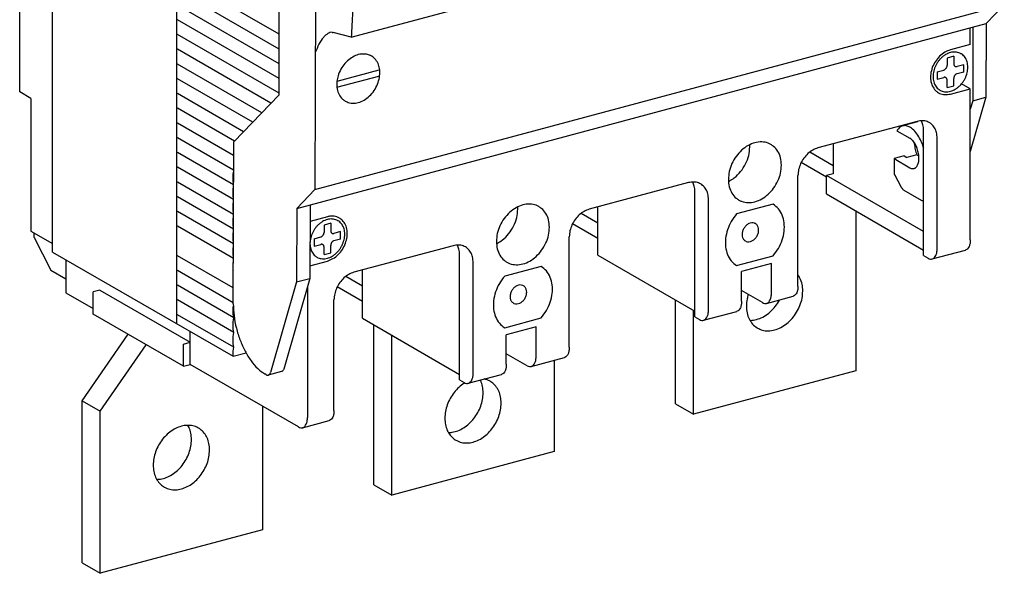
# Model space of a CAD drawing. Extents: x -741 to 1164, y -3289 to 616.
# Tile 9 of 65: x -734 to -611, y -2733 to -2664. Entities that reach past the tile are written whole.
import ezdxf

# ---------------------------------------------------------------- set-up
doc = ezdxf.new("R2010")
doc.units = 0
doc.header["$LTSCALE"] = 1.21
doc.header["$MEASUREMENT"] = 0
doc.layers.get('0').update_dxf_attribs({"linetype": 'CONTINUOUS'})

msp = doc.modelspace()

# ---------------------------------------------------------------- linework, layer by layer
for p, q in [((-696.95312, -2597.54869), (-697.17496, -2684.75666)), ((-729.88351, -2692.55765), (-729.88351, -2632.80086)), ((-714.40058, -2701.50027), (-714.38475, -2638.99461)), ((-701.65569, -2672.9449), (-701.58564, -2645.40554)), ((-692.65564, -2665.76305), (-660.42423, -2657.12328)), ((-701.65009, -2665.40217), (-714.31794, -2658.08549)), ((-701.65009, -2667.24084), (-714.31794, -2659.92416)), ((-733.99249, -2672.58805), (-733.99249, -2660.63669)), ((-701.65009, -2669.07951), (-714.31794, -2661.76283)), ((-697.17496, -2684.75666), (-611.22454, -2661.71727)), ((-611.22454, -2661.71727), (-613.48592, -2664.0732)), ((-701.65009, -2670.91819), (-714.31794, -2663.6015)), ((-699.43634, -2687.11259), (-613.48592, -2664.0732)), ((-695.0361, -2665.15723), (-695.26784, -2665.1777)), ((-692.65564, -2665.76305), (-694.90955, -2665.18144)), ((-615.46465, -2666.67374), (-615.46465, -2664.60361)), ((-615.13882, -2664.51627), (-615.16217, -2673.69606)), ((-613.48592, -2664.0732), (-613.50928, -2673.25299)), ((-701.65009, -2672.75686), (-714.31794, -2665.44017)), ((-702.66352, -2674.01019), (-714.31794, -2667.27884)), ((-615.46465, -2666.67374), (-617.94399, -2667.33834)), ((-617.53077, -2668.1469), (-618.35722, -2668.36844)), ((-618.35722, -2668.36844), (-618.35722, -2669.28777)), ((-617.53077, -2668.1469), (-617.53077, -2669.06624)), ((-703.80839, -2675.18761), (-714.31794, -2669.11751)), ((-694.41811, -2671.24857), (-689.1887, -2669.84681)), ((-619.59689, -2670.07974), (-618.77044, -2669.85821)), ((-619.59689, -2670.07974), (-619.59689, -2670.99907)), ((-616.2911, -2669.19361), (-617.11755, -2669.41514)), ((-616.2911, -2670.11294), (-617.11755, -2670.33448)), ((-616.2911, -2670.11294), (-616.2911, -2669.19361)), ((-704.9438, -2676.37049), (-714.31794, -2670.95618)), ((-694.43802, -2672.00922), (-689.2086, -2670.60745)), ((-619.59689, -2670.99907), (-618.77044, -2670.77754)), ((-618.35722, -2672.04578), (-618.35722, -2671.12644)), ((-617.53077, -2671.82425), (-617.53077, -2670.90491)), ((-732.58495, -2673.40102), (-733.99249, -2672.58805)), ((-618.35722, -2672.04578), (-617.53077, -2671.82425)), ((-617.94399, -2672.85435), (-615.46465, -2672.18975)), ((-615.46465, -2672.18975), (-616.54653, -2671.56488)), ((-615.46465, -2691.03612), (-615.46465, -2672.18975)), ((-732.58495, -2673.40102), (-732.58495, -2689.94905)), ((-706.07921, -2677.55337), (-714.31794, -2672.79485)), ((-707.30915, -2678.83473), (-701.65569, -2672.9449)), ((-613.50928, -2673.25299), (-615.46465, -2680.01081)), ((-615.16217, -2673.69606), (-615.46465, -2674.74145)), ((-615.16217, -2673.69606), (-613.50928, -2673.25299)), ((-707.21462, -2678.73625), (-714.31794, -2674.63352)), ((-622.07622, -2676.26035), (-634.47292, -2679.58334)), ((-622.05563, -2676.33718), (-623.89925, -2676.83137)), ((-707.31343, -2680.51785), (-714.31794, -2676.47219)), ((-624.60551, -2677.4311), (-622.98839, -2678.37607)), ((-621.28593, -2693.0069), (-621.28593, -2677.3782)), ((-707.3181, -2682.35382), (-714.31794, -2678.31087)), ((-619.59689, -2692.14379), (-619.59689, -2678.35376)), ((-707.36052, -2699.03026), (-707.30915, -2678.83473)), ((-632.5824, -2679.07657), (-632.5824, -2682.78622)), ((-707.32277, -2684.1898), (-714.31794, -2680.14954)), ((-632.5824, -2681.8024), (-635.49009, -2680.12298)), ((-624.96826, -2680.89649), (-624.97293, -2682.73245)), ((-623.72859, -2680.56419), (-624.96826, -2680.89649)), ((-624.96826, -2680.89649), (-622.99773, -2682.04798)), ((-623.72859, -2680.56419), (-623.37518, -2680.77071)), ((-622.13551, -2680.43841), (-623.37518, -2680.77071)), ((-622.13551, -2680.43841), (-621.89298, -2680.58014)), ((-707.32744, -2686.02577), (-714.31794, -2681.98821)), ((-633.40884, -2683.20948), (-636.54029, -2681.40082)), ((-707.36289, -2682.85751), (-707.31873, -2682.60006)), ((-707.36289, -2683.77685), (-707.36289, -2682.85751)), ((-636.95226, -2696.79597), (-636.95226, -2683.00594)), ((-632.5824, -2682.78622), (-633.40884, -2683.00775)), ((-621.28593, -2690.00969), (-633.40884, -2683.00775)), ((-633.40884, -2685.30609), (-633.40884, -2683.00775)), ((-624.92827, -2682.90565), (-624.07515, -2684.45222)), ((-707.33211, -2687.86174), (-714.31794, -2683.82688)), ((-707.32227, -2683.99188), (-707.36289, -2683.77685)), ((-707.36289, -2684.69618), (-707.32348, -2684.46641)), ((-707.36289, -2685.61552), (-707.36289, -2684.69618)), ((-697.17496, -2684.75666), (-699.43634, -2687.11259)), ((-650.58862, -2683.90322), (-662.98532, -2687.22621)), ((-623.73781, -2684.83321), (-621.59837, -2686.0834)), ((-707.33678, -2689.69772), (-714.31794, -2685.66555)), ((-707.32688, -2685.80612), (-707.36289, -2685.61552)), ((-649.79833, -2700.64977), (-649.79833, -2685.02107)), ((-648.10928, -2699.78666), (-648.10928, -2685.99663)), ((-633.40884, -2685.30609), (-621.28593, -2692.30803)), ((-621.28593, -2686.1176), (-621.33712, -2686.13132)), ((-707.36289, -2686.53485), (-707.32822, -2686.33276)), ((-707.36289, -2687.45419), (-707.36289, -2686.53485)), ((-699.43634, -2687.11259), (-699.45969, -2696.29238)), ((-697.78345, -2686.66952), (-697.8068, -2695.84931)), ((-661.92124, -2692.94896), (-661.92124, -2686.94098)), ((-640.05143, -2686.59469), (-644.59689, -2687.81312)), ((-707.34145, -2691.53369), (-714.31794, -2687.50422)), ((-707.3315, -2687.62036), (-707.36289, -2687.45419)), ((-707.36289, -2688.37352), (-707.33297, -2688.19911)), ((-707.36289, -2689.29286), (-707.36289, -2688.37352)), ((-695.62995, -2688.1624), (-697.78872, -2688.74106)), ((-661.92124, -2688.96793), (-664.00249, -2687.76585)), ((-629.74148, -2687.42428), (-629.74148, -2707.37188)), ((-707.34612, -2693.36966), (-714.31794, -2689.34289)), ((-707.33611, -2689.4346), (-707.36289, -2689.29286)), ((-695.21672, -2688.97097), (-696.04317, -2689.1925)), ((-696.04317, -2689.1925), (-696.04317, -2690.11183)), ((-695.21672, -2688.97097), (-695.21672, -2689.8903)), ((-661.92124, -2690.85235), (-665.05269, -2689.04369)), ((-732.58495, -2689.94905), (-729.88351, -2691.50935)), ((-732.17173, -2690.75762), (-732.17173, -2690.18772)), ((-732.17173, -2690.75762), (-730.10561, -2694.80047)), ((-707.36289, -2690.21219), (-707.33772, -2690.06546)), ((-707.36289, -2691.13153), (-707.36289, -2690.21219)), ((-697.28284, -2690.9038), (-696.45639, -2690.68227)), ((-697.28284, -2690.9038), (-697.28284, -2691.82314)), ((-693.97705, -2690.01767), (-694.8035, -2690.2392)), ((-693.97705, -2690.93701), (-694.8035, -2691.15854)), ((-693.97705, -2690.93701), (-693.97705, -2690.01767)), ((-665.46466, -2704.43884), (-665.46466, -2690.64881)), ((-707.34073, -2691.24883), (-707.36289, -2691.13153)), ((-707.36289, -2692.05086), (-707.34247, -2691.93181)), ((-707.36289, -2692.9702), (-707.36289, -2692.05086)), ((-697.28284, -2691.82314), (-696.45639, -2691.6016)), ((-696.04317, -2692.86984), (-696.04317, -2691.9505)), ((-695.21672, -2692.64831), (-695.21672, -2691.72897)), ((-679.92747, -2691.76763), (-692.32416, -2695.09062)), ((-729.88351, -2692.55765), (-707.36289, -2705.56509)), ((-728.23062, -2693.51233), (-728.23062, -2697.6306)), ((-707.35546, -2697.04161), (-714.31794, -2693.02023)), ((-707.34534, -2693.06307), (-707.36289, -2692.9702)), ((-696.04317, -2692.86984), (-695.21672, -2692.64831)), ((-679.13717, -2708.51418), (-679.13717, -2692.88548)), ((-661.92124, -2692.94896), (-649.79833, -2699.9509)), ((-644.59689, -2694.24847), (-640.05143, -2693.03004)), ((-621.28593, -2693.0069), (-620.72292, -2693.33209)), ((-620.20509, -2693.42522), (-616.07286, -2692.31755)), ((-707.36289, -2693.88953), (-707.34721, -2693.79816)), ((-707.36289, -2694.80887), (-707.36289, -2693.88953)), ((-697.80276, -2694.26084), (-695.62995, -2693.67841)), ((-677.44813, -2707.65107), (-677.44813, -2693.86104)), ((-668.97705, -2694.34833), (-673.52251, -2695.56676)), ((-640.25804, -2694.00476), (-643.97705, -2695.00166)), ((-640.25804, -2697.6821), (-640.25804, -2694.00476)), ((-730.10561, -2694.80047), (-728.23062, -2695.88342)), ((-707.36014, -2698.87758), (-714.31794, -2694.8589)), ((-707.34996, -2694.87731), (-707.36289, -2694.80887)), ((-697.8068, -2695.84931), (-701.07686, -2707.15069)), ((-699.45969, -2696.29238), (-697.8068, -2695.84931)), ((-691.26009, -2696.83234), (-693.34133, -2695.63025)), ((-691.26009, -2700.81337), (-691.26009, -2694.80539)), ((-643.97705, -2698.679), (-643.97705, -2695.00166)), ((-643.97705, -2698.679), (-643.97705, -2695.00166)), ((-707.28024, -2700.7624), (-714.31794, -2696.69757)), ((-699.45969, -2696.29238), (-702.72975, -2707.59375)), ((-698.10929, -2696.89471), (-698.10929, -2713.18938)), ((-691.26009, -2698.71676), (-694.39153, -2696.9081)), ((-728.23062, -2697.6306), (-724.83445, -2699.59216)), ((-724.008, -2697.31149), (-724.83445, -2697.53302)), ((-724.83445, -2700.29103), (-724.83445, -2697.53302)), ((-724.008, -2697.31149), (-712.74769, -2703.81521)), ((-641.38407, -2698.8704), (-643.97705, -2697.37275)), ((-641.38407, -2698.8704), (-643.97705, -2697.37275)), ((-640.86625, -2698.96353), (-637.56046, -2698.0774)), ((-640.86625, -2698.96353), (-637.56046, -2698.0774)), ((-707.28024, -2702.60107), (-714.31794, -2698.53624)), ((-707.36289, -2699.40555), (-707.34382, -2699.29439)), ((-707.36289, -2700.32488), (-707.36289, -2699.40555)), ((-694.8035, -2712.30325), (-694.8035, -2698.51322)), ((-652.24147, -2711.49868), (-652.24147, -2698.53979)), ((-713.57414, -2706.79475), (-724.83445, -2700.29103)), ((-707.28024, -2704.43974), (-714.31794, -2700.37491)), ((-707.28024, -2700.7624), (-707.36289, -2700.32488)), ((-707.36289, -2701.24422), (-707.28024, -2700.7624)), ((-691.26009, -2700.81337), (-679.13717, -2707.81531)), ((-691.26009, -2700.81337), (-679.13717, -2707.81531)), ((-673.52251, -2702.00211), (-668.97705, -2700.78368)), ((-649.98941, -2712.79943), (-649.98941, -2699.84054)), ((-649.79833, -2700.64977), (-649.23531, -2700.97496)), ((-649.79833, -2700.64977), (-649.23531, -2700.97496)), ((-648.71749, -2701.06809), (-644.58526, -2699.96043)), ((-648.71749, -2701.06809), (-644.58526, -2699.96043)), ((-707.36289, -2702.16355), (-707.36289, -2701.24422)), ((-689.84478, -2721.57842), (-689.84478, -2701.63082)), ((-669.59689, -2701.86917), (-673.3159, -2702.86606)), ((-669.59689, -2701.86917), (-673.3159, -2702.86606)), ((-669.59689, -2705.54651), (-669.59689, -2701.86917)), ((-669.59689, -2705.54651), (-669.59689, -2701.86917)), ((-726.20842, -2711.10047), (-720.4546, -2702.82074)), ((-712.74769, -2706.57321), (-712.74769, -2702.45494)), ((-707.28024, -2702.60107), (-707.36289, -2702.16355)), ((-707.36289, -2703.08289), (-707.28024, -2702.60107)), ((-707.36289, -2703.08289), (-707.28024, -2702.60107)), ((-707.36289, -2704.00222), (-707.36289, -2703.08289)), ((-707.36289, -2704.00222), (-707.36289, -2703.08289)), ((-687.59272, -2722.87916), (-687.59272, -2702.93156)), ((-673.3159, -2706.5434), (-673.3159, -2702.86606)), ((-673.3159, -2706.5434), (-673.3159, -2702.86606)), ((-723.95636, -2712.40122), (-718.20253, -2704.12148)), ((-713.57414, -2704.03674), (-712.74769, -2703.81521)), ((-713.57414, -2706.79475), (-713.57414, -2704.03674)), ((-707.28024, -2704.43974), (-707.36289, -2704.00222)), ((-707.28024, -2704.43974), (-707.36289, -2704.00222)), ((-707.36289, -2704.92156), (-707.28024, -2704.43974)), ((-707.36289, -2704.92156), (-707.28024, -2704.43974)), ((-707.36289, -2705.56509), (-707.36289, -2704.92156)), ((-707.36289, -2705.56509), (-707.36289, -2704.92156)), ((-707.36289, -2705.56509), (-705.75652, -2705.1345)), ((-707.36289, -2705.56509), (-705.75652, -2705.1345)), ((-670.72292, -2706.73481), (-673.3159, -2705.23716)), ((-670.72292, -2706.73481), (-673.3159, -2705.23716)), ((-670.20509, -2706.82794), (-666.07286, -2705.72027)), ((-670.20509, -2706.82794), (-666.07286, -2705.72027)), ((-713.57414, -2706.79475), (-712.74769, -2706.57321)), ((-713.57414, -2706.79475), (-712.74769, -2706.57321)), ((-699.23532, -2714.37768), (-712.74769, -2706.57321)), ((-667.34479, -2706.06122), (-667.34479, -2717.45161)), ((-703.25396, -2707.86534), (-703.43579, -2707.75908)), ((-703.25396, -2707.86534), (-703.43579, -2707.75908)), ((-701.33982, -2707.47019), (-702.99271, -2707.91326)), ((-701.33982, -2707.47019), (-702.99271, -2707.91326)), ((-678.05633, -2708.93249), (-673.9241, -2707.82483)), ((-678.05633, -2708.93249), (-673.9241, -2707.82483)), ((-629.74148, -2707.37188), (-649.98941, -2712.79943)), ((-679.13717, -2708.51418), (-678.57416, -2708.83936)), ((-679.13717, -2708.51418), (-678.57416, -2708.83936)), ((-726.20842, -2731.32585), (-726.20842, -2711.10047)), ((-726.20842, -2711.10047), (-723.95636, -2712.40122)), ((-703.70842, -2711.79411), (-703.70842, -2727.19904)), ((-652.24147, -2711.49868), (-649.98941, -2712.79943)), ((-723.95636, -2732.62659), (-723.95636, -2712.40122)), ((-698.71749, -2714.47081), (-695.4117, -2713.58468)), ((-667.34479, -2717.45161), (-687.59272, -2722.87916)), ((-689.84478, -2721.57842), (-687.59272, -2722.87916)), ((-703.70842, -2727.19904), (-723.95636, -2732.62659)), ((-726.20842, -2731.32585), (-723.95636, -2732.62659))]:
    msp.add_line(p, q)
for points in [[(-692.49791, -2662.63751), (-692.57389, -2664.20209), (-692.65564, -2665.76305)], [(-695.26784, -2665.17771), (-695.30431, -2665.18848), (-695.58012, -2665.31844), (-695.84509, -2665.51256), (-696.0886, -2665.74909), (-697.13152, -2667.67944)], [(-695.0361, -2665.15723), (-694.99065, -2665.16428), (-694.9484, -2665.17236), (-694.90955, -2665.18144)], [(-617.94399, -2667.33834), (-618.6425, -2667.63729), (-619.28443, -2668.13547), (-619.81775, -2668.7925), (-620.19928, -2669.55516), (-620.3981, -2670.36167), (-620.3981, -2671.14668), (-620.26541, -2671.68732)], [(-616.63109, -2667.82327), (-616.77112, -2667.75179), (-617.04278, -2667.65959), (-617.3328, -2667.61701), (-617.63525, -2667.62489), (-617.94399, -2667.68309), (-618.25273, -2667.79041), (-618.55519, -2667.94467), (-618.8452, -2668.14274), (-619.11687, -2668.38058), (-619.36466, -2668.65334), (-619.58353, -2668.95548), (-619.76903, -2669.28085), (-619.91737, -2669.62281), (-620.02554, -2669.97442), (-620.09133, -2670.3285), (-620.11342, -2670.67786)], [(-692.79758, -2668.44697), (-693.4324, -2669.03133), (-693.9427, -2669.7576), (-694.29021, -2670.57131), (-694.43334, -2671.24678)], [(-690.73147, -2667.89313), (-691.41156, -2667.87188), (-692.11645, -2668.06083), (-692.79758, -2668.44697)], [(-690.27997, -2668.04028), (-690.73147, -2667.89313)], [(-690.22073, -2668.06933), (-690.27997, -2668.04028)], [(-690.13142, -2668.11821), (-690.22073, -2668.06933)], [(-689.10631, -2669.83136), (-689.24762, -2669.21963), (-689.59146, -2668.59123), (-690.09876, -2668.13773), (-690.13142, -2668.11821)], [(-615.77457, -2669.51482), (-615.79665, -2669.1773), (-615.86245, -2668.85848), (-615.97062, -2668.56487), (-616.11896, -2668.30243), (-616.30445, -2668.07651), (-616.52332, -2667.89171), (-616.63109, -2667.82327)], [(-693.4107, -2673.73005), (-693.18045, -2673.84436), (-692.50737, -2673.99086), (-691.77912, -2673.90742), (-691.0503, -2673.60029), (-690.37556, -2673.0925), (-689.80548, -2672.42212), (-689.3828, -2671.63943), (-689.13923, -2670.80309), (-689.09301, -2669.97581), (-689.10631, -2669.83136)], [(-618.77044, -2669.85821), (-618.67957, -2669.8226), (-618.59111, -2669.76459), (-618.51231, -2669.68829), (-618.44783, -2669.5993), (-618.39819, -2669.49831), (-618.36734, -2669.3916), (-618.35722, -2669.28777)], [(-617.53077, -2669.06624), (-617.52065, -2669.16461), (-617.48983, -2669.25475), (-617.44023, -2669.32911), (-617.37577, -2669.38356), (-617.36774, -2669.38837)], [(-617.36774, -2669.38837), (-617.29694, -2669.41765), (-617.20845, -2669.42825), (-617.11755, -2669.41514)], [(-616.52332, -2671.53934), (-616.30445, -2671.2372), (-616.11896, -2670.91184), (-615.97062, -2670.56987), (-615.86245, -2670.21827), (-615.79665, -2669.86418), (-615.77457, -2669.51482)], [(-694.43862, -2671.29439), (-694.44888, -2671.41147), (-694.40681, -2672.21508), (-694.16716, -2672.92189), (-693.7479, -2673.47891), (-693.4107, -2673.73005)], [(-694.43334, -2671.24678), (-694.43862, -2671.29439)], [(-620.11342, -2670.67786), (-620.09133, -2671.01539), (-620.02554, -2671.3342), (-619.91737, -2671.62782), (-619.76903, -2671.89025), (-619.58353, -2672.11617), (-619.36466, -2672.30097), (-619.2569, -2672.36941)], [(-618.52025, -2670.80431), (-618.59105, -2670.77503), (-618.67954, -2670.76444), (-618.77044, -2670.77754)], [(-618.35722, -2671.12644), (-618.36733, -2671.02807), (-618.39816, -2670.93793), (-618.44776, -2670.86357), (-618.51222, -2670.80912), (-618.52025, -2670.80431)], [(-617.11755, -2670.33448), (-617.20842, -2670.37009), (-617.29688, -2670.42809), (-617.37568, -2670.50439), (-617.44016, -2670.59338), (-617.4898, -2670.69437), (-617.52065, -2670.80108), (-617.53077, -2670.90491)], [(-620.26541, -2671.68732), (-620.19928, -2671.8466)], [(-620.19928, -2671.8466), (-619.81775, -2672.40472), (-619.44364, -2672.69438)], [(-619.2569, -2672.36941), (-619.11687, -2672.4409), (-618.8452, -2672.53309), (-618.55519, -2672.57568), (-618.25273, -2672.56779), (-617.94399, -2672.5096), (-617.63525, -2672.40227), (-617.3328, -2672.24801), (-617.04278, -2672.04994), (-616.77112, -2671.81211), (-616.5521, -2671.57431)], [(-616.5521, -2671.57431), (-616.52332, -2671.53934)], [(-619.44364, -2672.69438), (-619.28443, -2672.77583), (-618.6425, -2672.92987), (-617.94399, -2672.85435)], [(-620.57594, -2676.42069), (-620.83656, -2676.29755), (-621.43452, -2676.18231), (-622.07622, -2676.26035)], [(-621.28593, -2677.3782), (-621.37041, -2676.68702), (-621.5594, -2676.19229)], [(-623.89842, -2676.83224), (-624.22743, -2676.99091), (-624.60551, -2677.4311)], [(-621.27659, -2679.62291), (-621.32229, -2679.47098), (-621.67828, -2678.57466), (-622.13776, -2677.80724), (-622.66456, -2677.22911), (-623.2172, -2676.88577), (-623.75219, -2676.80424), (-623.89842, -2676.83224)], [(-619.59689, -2678.35376), (-619.68137, -2677.66258), (-619.92905, -2677.06379), (-620.32307, -2676.59821), (-620.57594, -2676.42069)], [(-622.47554, -2682.14231), (-622.33498, -2682.0841), (-622.08483, -2681.8235), (-621.92359, -2681.40515), (-621.86703, -2680.87002), (-621.9207, -2680.27047), (-622.07934, -2679.6652), (-622.32742, -2679.11346), (-622.64065, -2678.66926), (-622.98839, -2678.37607)], [(-640.32377, -2679.14367), (-640.67127, -2678.9795), (-641.46856, -2678.82585), (-642.32416, -2678.92989), (-643.17976, -2679.28454), (-643.97705, -2679.86563), (-644.6617, -2680.63355), (-645.18705, -2681.53597), (-645.5173, -2682.5114), (-645.62994, -2683.49336)], [(-645.50511, -2683.70602), (-644.892, -2683.30785), (-644.10044, -2682.52979), (-643.48426, -2681.57359), (-643.09339, -2680.51672), (-642.95948, -2679.4448)], [(-642.95948, -2679.4448), (-642.96664, -2679.20497)], [(-639.01837, -2681.7211), (-639.13102, -2680.79953), (-639.46127, -2680.00115), (-639.98662, -2679.38037), (-640.32377, -2679.14367)], [(-634.47292, -2679.58334), (-635.11462, -2679.84932), (-635.71259, -2680.28514), (-636.22608, -2680.86108), (-636.62009, -2681.5379), (-636.86778, -2682.26947), (-636.95226, -2683.00594)], [(-622.45916, -2678.93595), (-622.44526, -2679.0689), (-622.32751, -2679.75751), (-622.13551, -2680.43841)], [(-644.32455, -2686.0708), (-643.97705, -2686.23497), (-643.17976, -2686.38862), (-642.32416, -2686.28457), (-641.46856, -2685.92992), (-640.67127, -2685.34884), (-639.98662, -2684.58092), (-639.46127, -2683.67849), (-639.13102, -2682.70306), (-639.01837, -2681.7211)], [(-622.99773, -2682.04798), (-622.64954, -2682.16145), (-622.47554, -2682.14231)], [(-645.62994, -2683.49336), (-645.5173, -2684.41493), (-645.18705, -2685.21331), (-644.6617, -2685.83409), (-644.32455, -2686.0708)], [(-645.59077, -2683.75015), (-645.50511, -2683.70602)], [(-624.97293, -2682.73245), (-624.96774, -2682.79142), (-624.95237, -2682.85103), (-624.92827, -2682.90565)], [(-649.08834, -2684.06357), (-649.34895, -2683.94043), (-649.94692, -2683.82519), (-650.58862, -2683.90322)], [(-649.79833, -2685.02107), (-649.88281, -2684.32989), (-650.07179, -2683.83517)], [(-648.10928, -2685.99663), (-648.19377, -2685.30545), (-648.44145, -2684.70667), (-648.83547, -2684.24108), (-649.08834, -2684.06357)], [(-624.07515, -2684.45222), (-623.97179, -2684.61318), (-623.8576, -2684.74214), (-623.73781, -2684.83321)], [(-621.59837, -2686.0834), (-621.38274, -2686.13942), (-621.33787, -2686.13054)], [(-621.33787, -2686.13054), (-621.28171, -2686.10771)], [(-669.24939, -2686.89731), (-669.59689, -2686.73314), (-670.39418, -2686.57949), (-671.24978, -2686.68353), (-672.10538, -2687.03818), (-672.90267, -2687.61927), (-673.58732, -2688.38719), (-674.11267, -2689.28961), (-674.44292, -2690.26504), (-674.55557, -2691.247)], [(-674.43073, -2691.45966), (-673.81762, -2691.06148), (-673.02606, -2690.28343), (-672.40989, -2689.32723), (-672.01901, -2688.27036), (-671.8851, -2687.19844)], [(-671.8851, -2687.19844), (-671.89226, -2686.95861)], [(-667.944, -2689.47474), (-668.05664, -2688.55317), (-668.38689, -2687.75479), (-668.91224, -2687.13401), (-669.24939, -2686.89731)], [(-662.98532, -2687.22621), (-663.62702, -2687.4922), (-664.22499, -2687.92801), (-664.73847, -2688.50395), (-665.13249, -2689.18077), (-665.38017, -2689.91234), (-665.46466, -2690.64881)], [(-640.05143, -2693.03004), (-639.38747, -2692.0988), (-638.91868, -2691.05609), (-638.67623, -2689.97121), (-638.67623, -2688.91627), (-638.91868, -2687.96136), (-639.38747, -2687.16997), (-640.05143, -2686.59469)], [(-694.31704, -2688.64733), (-694.45707, -2688.57585), (-694.72874, -2688.48366), (-695.01875, -2688.44107), (-695.32121, -2688.44895), (-695.62995, -2688.50715), (-695.93869, -2688.61447), (-696.24114, -2688.76874), (-696.53116, -2688.9668), (-696.80282, -2689.20464), (-697.05062, -2689.4774), (-697.26949, -2689.77954), (-697.45498, -2690.10491), (-697.60332, -2690.44687), (-697.71149, -2690.79848), (-697.77729, -2691.15256), (-697.7987, -2691.44207)], [(-695.43157, -2688.1181), (-695.62995, -2688.1624)], [(-695.62995, -2693.67841), (-694.93144, -2693.37945), (-694.28951, -2692.88128), (-693.75619, -2692.22424), (-693.37466, -2691.46158), (-693.17584, -2690.65507), (-693.17584, -2689.87006), (-693.37466, -2689.17015), (-693.75619, -2688.61202), (-694.1303, -2688.32237)], [(-694.1303, -2688.32237), (-694.28951, -2688.24091), (-694.93144, -2688.08688), (-695.43157, -2688.1181)], [(-644.59689, -2687.81312), (-645.26085, -2688.74436), (-645.72964, -2689.78707), (-645.97208, -2690.87195), (-645.97208, -2691.9269), (-645.72964, -2692.8818), (-645.26085, -2693.67319), (-644.59689, -2694.24847)], [(-693.46052, -2690.33888), (-693.48261, -2690.00136), (-693.5484, -2689.68254), (-693.65657, -2689.38893), (-693.80491, -2689.12649), (-693.99041, -2688.90057), (-694.20928, -2688.71577), (-694.31704, -2688.64733)], [(-673.25017, -2693.82444), (-672.90267, -2693.98861), (-672.10538, -2694.14226), (-671.24978, -2694.03821), (-670.39418, -2693.68356), (-669.59689, -2693.10248), (-668.91224, -2692.33456), (-668.38689, -2691.43213), (-668.05664, -2690.4567), (-667.944, -2689.47474)], [(-642.26251, -2689.01401), (-642.37065, -2688.96273), (-642.70779, -2688.9166), (-643.06656, -2689.01277), (-643.4037, -2689.23964), (-643.67854, -2689.56985), (-643.85793, -2689.96357), (-643.92023, -2690.37331)], [(-643.51184, -2691.17878), (-643.4037, -2691.23006), (-643.06656, -2691.27619), (-642.70779, -2691.18002), (-642.37065, -2690.95315), (-642.09581, -2690.62294), (-641.91642, -2690.22922), (-641.85412, -2689.81948)], [(-641.85412, -2689.81948), (-641.91642, -2689.44314), (-642.09581, -2689.14559), (-642.26251, -2689.01401)], [(-696.94285, -2693.19347), (-696.80282, -2693.26496), (-696.53116, -2693.35715), (-696.24114, -2693.39974), (-695.93869, -2693.39185), (-695.62995, -2693.33366), (-695.32121, -2693.22633), (-695.01875, -2693.07207), (-694.72874, -2692.874), (-694.45707, -2692.63617), (-694.20928, -2692.3634), (-693.99041, -2692.06126), (-693.80491, -2691.7359), (-693.65657, -2691.39393), (-693.5484, -2691.04233), (-693.48261, -2690.68824), (-693.46052, -2690.33888)], [(-696.45639, -2690.68227), (-696.36552, -2690.64666), (-696.27706, -2690.58865), (-696.19826, -2690.51235), (-696.13378, -2690.42336), (-696.08414, -2690.32237), (-696.05329, -2690.21566), (-696.04317, -2690.11183)], [(-695.21672, -2689.8903), (-695.20661, -2689.98867), (-695.17578, -2690.07881), (-695.12618, -2690.15317), (-695.06172, -2690.20762), (-695.05369, -2690.21243)], [(-695.05369, -2690.21243), (-694.98289, -2690.24171), (-694.8944, -2690.25231), (-694.8035, -2690.2392)], [(-643.92023, -2690.37331), (-643.85793, -2690.74965), (-643.67854, -2691.0472), (-643.51184, -2691.17878)], [(-615.46465, -2691.03612), (-615.50216, -2691.48504), (-615.61538, -2691.86803), (-615.79416, -2692.14545), (-616.02742, -2692.30318), (-616.0725, -2692.31725)], [(-697.79883, -2691.55535), (-697.77729, -2691.83945), (-697.71149, -2692.15826), (-697.60332, -2692.45188), (-697.45498, -2692.71432), (-697.26949, -2692.94023), (-697.05062, -2693.12504), (-696.94285, -2693.19347)], [(-696.2062, -2691.62837), (-696.277, -2691.59909), (-696.36549, -2691.5885), (-696.45639, -2691.6016)], [(-696.04317, -2691.9505), (-696.05329, -2691.85213), (-696.08411, -2691.76199), (-696.13371, -2691.68763), (-696.19817, -2691.63319), (-696.2062, -2691.62837)], [(-694.8035, -2691.15854), (-694.89437, -2691.19415), (-694.98283, -2691.25215), (-695.06163, -2691.32845), (-695.12611, -2691.41744), (-695.17575, -2691.51843), (-695.2066, -2691.62514), (-695.21672, -2691.72897)], [(-678.42718, -2691.92797), (-678.6878, -2691.80483), (-679.28577, -2691.68959), (-679.92747, -2691.76763)], [(-679.13717, -2692.88548), (-679.22166, -2692.1943), (-679.41064, -2691.69957)], [(-677.44813, -2693.86104), (-677.53261, -2693.16986), (-677.7803, -2692.57107), (-678.17431, -2692.10549), (-678.42718, -2691.92797)], [(-674.55557, -2691.247), (-674.44292, -2692.16857), (-674.11267, -2692.96695), (-673.58732, -2693.58773), (-673.25017, -2693.82444)], [(-674.51639, -2691.50379), (-674.43073, -2691.45966)], [(-620.20474, -2693.42491), (-620.15966, -2693.41085), (-619.92639, -2693.25311), (-619.74762, -2692.9757), (-619.63439, -2692.59271), (-619.59689, -2692.14379)], [(-620.72292, -2693.33209), (-620.43494, -2693.43727), (-620.20474, -2693.42491)], [(-668.97705, -2700.78368), (-668.31309, -2699.85244), (-667.8443, -2698.80973), (-667.60185, -2697.72485), (-667.60185, -2696.66991), (-667.8443, -2695.715), (-668.31309, -2694.92361), (-668.97705, -2694.34833)], [(-692.32416, -2695.09062), (-692.96586, -2695.3566), (-693.56383, -2695.79242), (-694.07732, -2696.36836), (-694.47133, -2697.04518), (-694.71902, -2697.77675), (-694.8035, -2698.51322)], [(-673.52251, -2695.56676), (-674.18647, -2696.498), (-674.65526, -2697.54071), (-674.89771, -2698.62559), (-674.89771, -2699.68054), (-674.65526, -2700.63544), (-674.18647, -2701.42683), (-673.52251, -2702.00211)], [(-636.35305, -2697.42262), (-636.44111, -2696.57679), (-636.70089, -2695.8206), (-636.93213, -2695.42879)], [(-671.18813, -2696.76765), (-671.29627, -2696.71637), (-671.63341, -2696.67024), (-671.99218, -2696.76641), (-672.32932, -2696.99328), (-672.60416, -2697.32349), (-672.78355, -2697.71721), (-672.84585, -2698.12695)], [(-670.77974, -2697.57312), (-670.84204, -2697.19678), (-671.02143, -2696.89923), (-671.18813, -2696.76765)], [(-636.95226, -2696.79597), (-636.98976, -2697.24489), (-637.10299, -2697.62788), (-637.28176, -2697.9053), (-637.51503, -2698.06303), (-637.56011, -2698.0771)], [(-636.95226, -2696.79597), (-636.98976, -2697.24489), (-637.10299, -2697.62788), (-637.28176, -2697.9053), (-637.51503, -2698.06303), (-637.56011, -2698.0771)], [(-672.84585, -2698.12695), (-672.78355, -2698.50329), (-672.60416, -2698.80084), (-672.43746, -2698.93242)], [(-672.43746, -2698.93242), (-672.32932, -2698.9837), (-671.99218, -2699.02983), (-671.63341, -2698.93366), (-671.29627, -2698.70679), (-671.02143, -2698.37658), (-670.84204, -2697.98286), (-670.77974, -2697.57312)], [(-643.14874, -2697.85611), (-643.28978, -2698.41261), (-643.37784, -2699.30564)], [(-641.99145, -2702.04413), (-641.38942, -2702.29288), (-640.64703, -2702.38285), (-639.86545, -2702.2713), (-639.08386, -2701.96384), (-638.34147, -2701.47586), (-637.6755, -2700.83186), (-637.11934, -2700.06411), (-636.70089, -2699.21111), (-636.44111, -2698.31565), (-636.35305, -2697.42262)], [(-640.86589, -2698.96323), (-640.82081, -2698.94916), (-640.58755, -2698.79143), (-640.40877, -2698.51401), (-640.29555, -2698.13102), (-640.25804, -2697.6821)], [(-640.86589, -2698.96323), (-640.82081, -2698.94916), (-640.58755, -2698.79143), (-640.40877, -2698.51401), (-640.29555, -2698.13102), (-640.25804, -2697.6821)], [(-707.36052, -2699.03026), (-707.26758, -2700.50027), (-706.97701, -2702.04766), (-706.50709, -2703.5492), (-705.89495, -2704.91086), (-705.14532, -2706.12188), (-704.30263, -2707.09481), (-703.43579, -2707.75908)], [(-643.97705, -2698.679), (-644.01456, -2699.12792), (-644.12778, -2699.51091), (-644.30656, -2699.78832), (-644.53982, -2699.94606), (-644.5849, -2699.96012)], [(-643.97705, -2698.679), (-644.01456, -2699.12792), (-644.12778, -2699.51091), (-644.30656, -2699.78832), (-644.53982, -2699.94606), (-644.5849, -2699.96012)], [(-643.37784, -2699.30564), (-643.28978, -2700.15146), (-643.03001, -2700.90766), (-642.61155, -2701.53632), (-642.05539, -2702.00591), (-641.99145, -2702.04413)], [(-642.91517, -2701.08229), (-642.89909, -2701.08211), (-642.11751, -2700.97056), (-641.33593, -2700.66309), (-640.59354, -2700.17512), (-639.92756, -2699.53111), (-639.37141, -2698.76336), (-639.24403, -2698.54009)], [(-641.38407, -2698.8704), (-641.09609, -2698.97558), (-640.86589, -2698.96323)], [(-641.38407, -2698.8704), (-641.09609, -2698.97558), (-640.86589, -2698.96323)], [(-648.71713, -2701.06779), (-648.67205, -2701.05372), (-648.43879, -2700.89599), (-648.26001, -2700.61857), (-648.14679, -2700.23558), (-648.10928, -2699.78666)], [(-648.71713, -2701.06779), (-648.67205, -2701.05372), (-648.43879, -2700.89599), (-648.26001, -2700.61857), (-648.14679, -2700.23558), (-648.10928, -2699.78666)], [(-649.23531, -2700.97496), (-648.94733, -2701.08014), (-648.71713, -2701.06779)], [(-649.23531, -2700.97496), (-648.94733, -2701.08014), (-648.71713, -2701.06779)], [(-665.46466, -2704.43884), (-665.50216, -2704.88776), (-665.61539, -2705.27075), (-665.79416, -2705.54817), (-666.02743, -2705.7059), (-666.07251, -2705.71997)], [(-665.46466, -2704.43884), (-665.50216, -2704.88776), (-665.61539, -2705.27075), (-665.79416, -2705.54817), (-666.02743, -2705.7059), (-666.07251, -2705.71997)], [(-670.20474, -2706.82763), (-670.15966, -2706.81357), (-669.92639, -2706.65583), (-669.74762, -2706.37842), (-669.63439, -2705.99543), (-669.59689, -2705.54651)], [(-670.20474, -2706.82763), (-670.15966, -2706.81357), (-669.92639, -2706.65583), (-669.74762, -2706.37842), (-669.63439, -2705.99543), (-669.59689, -2705.54651)], [(-673.3159, -2706.5434), (-673.3534, -2706.99232), (-673.46663, -2707.37531), (-673.6454, -2707.65273), (-673.87867, -2707.81046), (-673.92375, -2707.82453)], [(-673.3159, -2706.5434), (-673.3534, -2706.99232), (-673.46663, -2707.37531), (-673.6454, -2707.65273), (-673.87867, -2707.81046), (-673.92375, -2707.82453)], [(-670.72292, -2706.73481), (-670.43494, -2706.83999), (-670.20474, -2706.82763)], [(-670.72292, -2706.73481), (-670.43494, -2706.83999), (-670.20474, -2706.82763)], [(-703.25396, -2707.86534), (-703.08867, -2707.92146), (-702.99273, -2707.91272)], [(-703.25396, -2707.86534), (-703.08867, -2707.92146), (-702.99273, -2707.91272)], [(-702.99273, -2707.91272), (-702.93797, -2707.89198), (-702.81457, -2707.77934), (-702.72975, -2707.59375)], [(-702.99273, -2707.91272), (-702.93797, -2707.89198), (-702.81457, -2707.77934), (-702.72975, -2707.59375)], [(-701.07686, -2707.15069), (-701.16168, -2707.33627), (-701.28508, -2707.44891), (-701.33984, -2707.46965)], [(-678.05598, -2708.93219), (-678.0109, -2708.91813), (-677.77763, -2708.76039), (-677.59886, -2708.48298), (-677.48563, -2708.09999), (-677.44813, -2707.65107)], [(-678.05598, -2708.93219), (-678.0109, -2708.91813), (-677.77763, -2708.76039), (-677.59886, -2708.48298), (-677.48563, -2708.09999), (-677.44813, -2707.65107)], [(-678.55414, -2708.92603), (-679.22495, -2709.43808), (-679.819, -2710.07743), (-680.31034, -2710.81616), (-680.67749, -2711.62196), (-680.9044, -2712.45963), (-680.98115, -2713.29255)], [(-678.57416, -2708.83936), (-678.28618, -2708.94455), (-678.05598, -2708.93219)], [(-678.57416, -2708.83936), (-678.28618, -2708.94455), (-678.05598, -2708.93219)], [(-678.53627, -2708.91485), (-678.55414, -2708.92603)], [(-678.46725, -2708.87272), (-678.53627, -2708.91485)], [(-676.20842, -2710.10878), (-676.28517, -2709.31701), (-676.51208, -2708.60099), (-676.54685, -2708.52616)], [(-675.34296, -2708.671), (-675.71255, -2708.49657), (-676.09646, -2708.38664)], [(-673.95636, -2711.40952), (-674.03311, -2710.61775), (-674.26002, -2709.90173), (-674.62716, -2709.29276), (-675.1185, -2708.81744), (-675.34296, -2708.671)], [(-680.52783, -2715.06925), (-680.08796, -2715.03448), (-679.35367, -2714.83765), (-678.63542, -2714.47529), (-677.96462, -2713.96325), (-677.37056, -2713.32389), (-676.87923, -2712.58517), (-676.51208, -2711.77937), (-676.28517, -2710.9417), (-676.20842, -2710.10878)], [(-679.59455, -2716.03107), (-679.22495, -2716.20551), (-678.55414, -2716.35792), (-677.8359, -2716.33522), (-677.10161, -2716.13839), (-676.38336, -2715.77604), (-675.71255, -2715.26399), (-675.1185, -2714.62464), (-674.62716, -2713.88592), (-674.26002, -2713.08011), (-674.03311, -2712.24244), (-673.95636, -2711.40952)], [(-694.8035, -2712.30325), (-694.841, -2712.75217), (-694.95423, -2713.13516), (-695.133, -2713.41258), (-695.36627, -2713.57031), (-695.41135, -2713.58438)], [(-711.70659, -2714.51126), (-712.07619, -2714.33682), (-712.747, -2714.18441), (-713.46524, -2714.20711), (-714.19954, -2714.40394), (-714.91778, -2714.76629), (-715.58859, -2715.27834), (-716.18264, -2715.91769), (-716.67398, -2716.65641), (-717.04112, -2717.46222), (-717.26803, -2718.29988), (-717.34479, -2719.13281)], [(-712.57206, -2715.94904), (-712.64881, -2715.15726), (-712.87572, -2714.44124), (-713.00685, -2714.1827)], [(-699.23532, -2714.37768), (-698.94734, -2714.48286), (-698.71714, -2714.47051)], [(-698.71714, -2714.47051), (-698.67206, -2714.45644), (-698.43879, -2714.29871), (-698.26002, -2714.02129), (-698.14679, -2713.6383), (-698.10929, -2713.18938)], [(-680.98115, -2713.29255), (-680.9044, -2714.08432), (-680.67749, -2714.80034), (-680.31034, -2715.40932), (-679.819, -2715.88463), (-679.59455, -2716.03107)], [(-710.31999, -2717.24978), (-710.39675, -2716.45801), (-710.62366, -2715.74199), (-710.9908, -2715.13301), (-711.48214, -2714.6577), (-711.70659, -2714.51126)], [(-716.89147, -2720.9095), (-716.4516, -2720.87474), (-715.71731, -2720.67791), (-714.99906, -2720.31555), (-714.32825, -2719.80351), (-713.7342, -2719.16415), (-713.24286, -2718.42543), (-712.87572, -2717.61963), (-712.64881, -2716.78196), (-712.57206, -2715.94904)], [(-715.95819, -2721.87133), (-715.58859, -2722.04576), (-714.91778, -2722.19818), (-714.19954, -2722.17548), (-713.46524, -2721.97865), (-712.747, -2721.61629), (-712.07619, -2721.10425), (-711.48214, -2720.46489), (-710.9908, -2719.72617), (-710.62366, -2718.92037), (-710.39675, -2718.0827), (-710.31999, -2717.24978)], [(-717.34479, -2719.13281), (-717.26803, -2719.92458), (-717.04112, -2720.6406), (-716.67398, -2721.24957), (-716.18264, -2721.72489), (-715.95819, -2721.87133)]]:
    msp.add_spline(points, degree=3)

doc.saveas('drawing.dxf')
